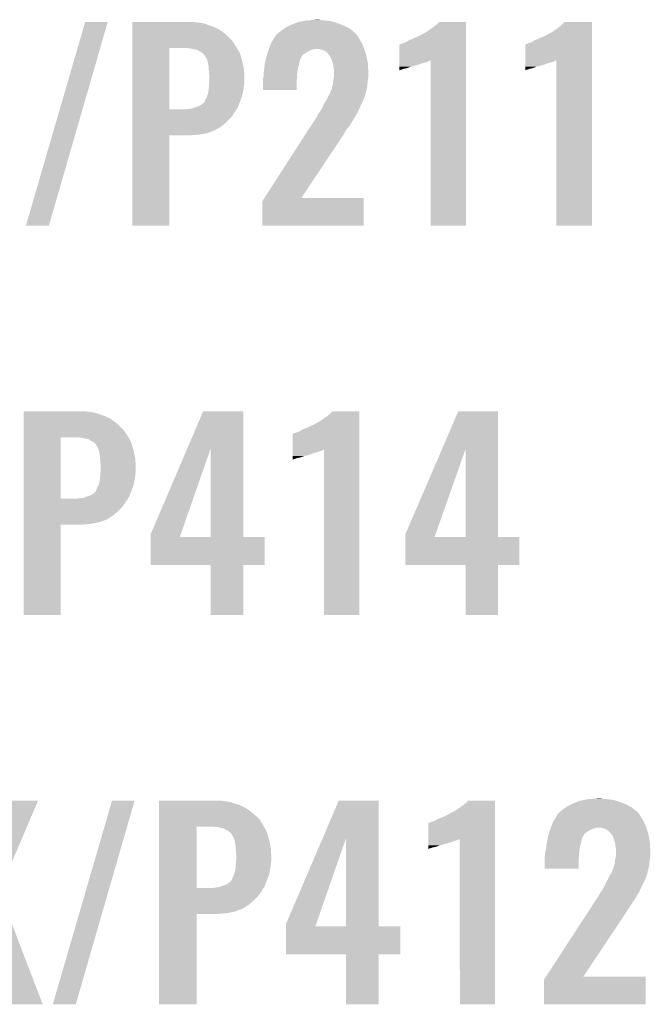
# Model space of a CAD drawing. Extents: x -9 to 122, y -9 to 65.
# Tile 24 of 256: x 5.63 to 9.74, y 20.64 to 27.07. Entities that reach past the tile are written whole.
import ezdxf

# ---------------------------------------------------------------- set-up
doc = ezdxf.new("R2010")
doc.units = 0
doc.layers.add('CLICKER_4_FOR_R7FA4M2A_V100_GTO', color=12, linetype='CONTINUOUS')

msp = doc.modelspace()

# ---------------------------------------------------------------- linework, layer by layer
at = {"layer": 'CLICKER_4_FOR_R7FA4M2A_V100_GTO'}
for points in [[(5.666746, 25.722608), (6.052828, 27.050972), (5.81659, 25.722608), (6.200134, 27.050972)], [(6.052828, 27.050972), (6.052838, 27.051), (6.200134, 27.050972), (6.052838, 27.051)], [(6.36018, 27.04846), (6.360182, 27.051), (6.781798, 27.04846), (6.766562, 27.051)], [(6.36018, 27.04592), (6.36018, 27.04846), (6.804658, 27.04592), (6.781798, 27.04846)], [(6.36018, 27.040838), (6.36018, 27.04592), (6.83006, 27.040838), (6.804658, 27.04592)], [(7.422612, 27.043382), (7.442202, 27.051), (7.69874, 27.043382), (7.67436, 27.051)], [(7.442202, 27.051), (7.47014, 27.05608), (7.67436, 27.051), (7.658102, 27.05608)], [(7.47014, 27.05608), (7.498078, 27.06116), (7.658102, 27.05608), (7.62, 27.06116)], [(7.498078, 27.06116), (7.529828, 27.0637), (7.62, 27.06116), (7.58952, 27.0637)], [(7.529828, 27.0637), (7.561578, 27.06624), (7.58952, 27.0637), (7.576822, 27.06624)], [(8.34644, 27.035762), (8.361662, 27.050978), (8.536938, 27.035762), (8.53694, 27.050978)], [(8.361662, 27.050978), (8.361686, 27.051), (8.53694, 27.050978), (8.361686, 27.051)], [(9.16432, 27.035758), (9.179542, 27.050978), (9.357358, 27.035758), (9.35736, 27.050978)], [(9.179542, 27.050978), (9.179566, 27.051), (9.35736, 27.050978), (9.179566, 27.051)], [(6.36018, 27.03068), (6.36018, 27.040838), (6.858, 27.03068), (6.83006, 27.040838)], [(6.36018, 27.02052), (6.36018, 27.03068), (6.88848, 27.02052), (6.858, 27.03068)], [(6.36018, 27.005278), (6.36018, 27.02052), (6.921502, 27.005278), (6.88848, 27.02052)], [(6.36018, 26.98496), (6.36018, 27.005278), (6.95198, 26.98496), (6.921502, 27.005278)], [(6.36018, 26.959562), (6.36018, 26.98496), (6.982458, 26.959562), (6.95198, 26.98496)], [(7.310122, 26.97734), (7.33298, 26.99512), (7.815578, 26.97734), (7.794836, 26.99512)], [(7.33298, 26.99512), (7.350442, 27.00782), (7.794836, 26.99512), (7.78002, 27.00782)], [(7.350442, 27.00782), (7.360922, 27.01544), (7.78002, 27.00782), (7.76478, 27.01544)], [(7.360922, 27.01544), (7.38632, 27.02814), (7.76478, 27.01544), (7.73938, 27.02814)], [(7.38632, 27.02814), (7.39648, 27.03322), (7.73938, 27.02814), (7.725836, 27.03322)], [(7.39648, 27.03322), (7.422612, 27.043382), (7.725836, 27.03322), (7.69874, 27.043382)], [(8.247384, 26.969722), (8.272782, 26.982422), (8.536938, 26.969722), (8.536938, 26.982422)], [(8.272782, 26.982422), (8.28802, 26.99258), (8.536938, 26.982422), (8.536938, 26.99258)], [(8.28802, 26.99258), (8.32612, 27.02052), (8.536938, 26.99258), (8.536938, 27.02052)], [(8.32612, 27.02052), (8.34644, 27.035762), (8.536938, 27.02052), (8.536938, 27.035762)], [(9.067804, 26.969722), (9.093202, 26.982422), (9.357358, 26.969722), (9.357358, 26.982422)], [(9.093202, 26.982422), (9.10844, 26.99258), (9.357358, 26.982422), (9.357358, 26.99258)], [(9.10844, 26.99258), (9.14654, 27.02052), (9.357358, 26.99258), (9.357358, 27.02052)], [(9.14654, 27.02052), (9.16432, 27.035758), (9.357358, 27.02052), (9.357358, 27.035758)], [(6.360178, 26.88082), (6.36018, 26.931618), (7.042152, 26.88082), (7.0104, 26.931618)], [(6.36018, 26.931618), (6.36018, 26.959562), (7.0104, 26.931618), (6.982458, 26.959562)], [(7.264964, 26.911302), (7.26694, 26.916382), (7.85876, 26.911302), (7.855798, 26.916382)], [(7.26694, 26.916382), (7.282462, 26.94178), (7.855798, 26.916382), (7.84098, 26.94178)], [(7.282462, 26.94178), (7.294878, 26.962098), (7.84098, 26.94178), (7.82828, 26.962098)], [(7.294878, 26.962098), (7.294882, 26.962102), (7.82828, 26.962098), (7.828278, 26.962102)], [(7.294882, 26.962102), (7.30504, 26.97226), (7.828278, 26.962102), (7.818122, 26.97226)], [(7.30504, 26.97226), (7.310116, 26.977336), (7.818122, 26.97226), (7.815582, 26.977336)], [(7.310116, 26.977336), (7.310122, 26.97734), (7.815582, 26.977336), (7.815578, 26.97734)], [(8.11276, 26.90876), (8.143242, 26.918922), (8.536936, 26.90876), (8.536936, 26.918922)], [(8.143242, 26.918922), (8.16356, 26.93162), (8.536936, 26.918922), (8.536938, 26.93162)], [(8.16356, 26.93162), (8.18896, 26.94178), (8.536938, 26.93162), (8.536938, 26.94178)], [(8.18896, 26.94178), (8.24484, 26.967182), (8.536938, 26.94178), (8.536938, 26.967182)], [(8.24484, 26.967182), (8.247384, 26.969722), (8.536938, 26.967182), (8.536938, 26.969722)], [(8.93318, 26.90876), (8.963662, 26.918922), (9.357356, 26.90876), (9.357356, 26.918922)], [(8.963662, 26.918922), (8.98398, 26.93162), (9.357356, 26.918922), (9.357358, 26.93162)], [(8.98398, 26.93162), (9.00938, 26.94178), (9.357358, 26.93162), (9.357358, 26.94178)], [(9.00938, 26.94178), (9.06526, 26.967182), (9.357358, 26.94178), (9.357358, 26.967182)], [(9.06526, 26.967182), (9.067804, 26.969722), (9.357358, 26.967182), (9.357358, 26.969722)], [(6.360172, 26.482062), (6.360178, 26.88082), (6.60146, 26.482062), (6.601482, 26.88082)], [(6.741158, 26.87828), (6.720838, 26.88082), (7.04374, 26.87828), (7.042152, 26.88082)], [(6.76402, 26.8732), (6.741158, 26.87828), (7.046914, 26.8732), (7.04374, 26.87828)], [(6.779262, 26.870658), (6.76402, 26.8732), (7.048504, 26.870658), (7.046914, 26.8732)], [(6.789422, 26.865578), (6.779262, 26.870658), (7.051678, 26.865578), (7.048504, 26.870658)], [(6.797042, 26.8605), (6.789422, 26.865578), (7.054852, 26.8605), (7.051678, 26.865578)], [(6.802124, 26.85796), (6.797042, 26.8605), (7.05644, 26.85796), (7.054852, 26.8605)], [(6.804666, 26.857956), (6.802124, 26.85796), (7.056442, 26.857956), (7.05644, 26.85796)], [(6.814456, 26.85034), (6.804666, 26.857956), (7.061202, 26.85034), (7.056442, 26.857956)], [(7.242742, 26.85034), (7.245948, 26.860498), (7.493, 26.85034), (7.508238, 26.860498)], [(7.245948, 26.860498), (7.248356, 26.86812), (7.508238, 26.860498), (7.526022, 26.86812)], [(7.248356, 26.86812), (7.249158, 26.87066), (7.526022, 26.86812), (7.533644, 26.87066)], [(7.249158, 26.87066), (7.250144, 26.873198), (7.533644, 26.87066), (7.54126, 26.873198)], [(7.250144, 26.873198), (7.251132, 26.87574), (7.54126, 26.873198), (7.553958, 26.87574)], [(7.251132, 26.87574), (7.264964, 26.911302), (7.872986, 26.87574), (7.85876, 26.911302)], [(7.584424, 26.873202), (7.566658, 26.87574), (7.874, 26.873202), (7.872986, 26.87574)], [(7.584438, 26.8732), (7.584424, 26.873202), (7.874002, 26.8732), (7.874, 26.873202)], [(7.60222, 26.868122), (7.584438, 26.8732), (7.875588, 26.868122), (7.874002, 26.8732)], [(7.619998, 26.8605), (7.60222, 26.868122), (7.87797, 26.8605), (7.875588, 26.868122)], [(7.630158, 26.852882), (7.619998, 26.8605), (7.88035, 26.852882), (7.87797, 26.8605)], [(7.646416, 26.83256), (7.630158, 26.852882), (7.8867, 26.83256), (7.88035, 26.852882)], [(8.102608, 26.802064), (8.102622, 26.90368), (8.536934, 26.802064), (8.536936, 26.90368)], [(8.102622, 26.90368), (8.105146, 26.903684), (8.536936, 26.90368), (8.536936, 26.903684)], [(8.105146, 26.903684), (8.11276, 26.90876), (8.536936, 26.903684), (8.536936, 26.90876)], [(8.923028, 26.802064), (8.923042, 26.90368), (9.357354, 26.802064), (9.357356, 26.90368)], [(8.923042, 26.90368), (8.925566, 26.903684), (9.357356, 26.90368), (9.357356, 26.903684)], [(8.925566, 26.903684), (8.93318, 26.90876), (9.357356, 26.903684), (9.357356, 26.90876)], [(6.82752, 26.840176), (6.814456, 26.85034), (7.064252, 26.840176), (7.061202, 26.85034)], [(6.840218, 26.81986), (6.82752, 26.840176), (7.070346, 26.81986), (7.064252, 26.840176)], [(6.850378, 26.79954), (6.840218, 26.81986), (7.07644, 26.79954), (7.070346, 26.81986)], [(6.85038, 26.799536), (6.850378, 26.79954), (7.076442, 26.799536), (7.07644, 26.79954)], [(6.85038, 26.796998), (6.85038, 26.799536), (7.076994, 26.796998), (7.076442, 26.799536)], [(6.85546, 26.776678), (6.85038, 26.796998), (7.08141, 26.776678), (7.076994, 26.796998)], [(7.22376, 26.774138), (7.228038, 26.79446), (7.447278, 26.774138), (7.45236, 26.79446)], [(7.228038, 26.79446), (7.23071, 26.807158), (7.45236, 26.79446), (7.454898, 26.807158)], [(7.23071, 26.807158), (7.232314, 26.814774), (7.454898, 26.807158), (7.459976, 26.814774)], [(7.232314, 26.814774), (7.23285, 26.817316), (7.459976, 26.814774), (7.45998, 26.817316)], [(7.23285, 26.817316), (7.23392, 26.822398), (7.45998, 26.817316), (7.463154, 26.822398)], [(7.23392, 26.822398), (7.23873, 26.837636), (7.463154, 26.822398), (7.472678, 26.837636)], [(7.23873, 26.837636), (7.242742, 26.85034), (7.472678, 26.837636), (7.493, 26.85034)], [(7.650478, 26.82748), (7.646416, 26.83256), (7.887716, 26.82748), (7.8867, 26.83256)], [(7.66318, 26.799542), (7.650478, 26.82748), (7.893304, 26.799542), (7.887716, 26.82748)], [(7.667626, 26.781758), (7.66318, 26.799542), (7.89686, 26.781758), (7.893304, 26.799542)], [(8.102604, 26.781758), (8.102606, 26.786842), (8.24992, 26.781758), (8.27024, 26.786842)], [(8.102606, 26.79192), (8.102608, 26.802064), (8.285478, 26.79192), (8.30577, 26.802064)], [(8.102606, 26.786842), (8.102606, 26.79192), (8.27024, 26.786842), (8.285478, 26.79192)], [(8.3058, 25.722602), (8.30577, 26.802064), (8.536918, 25.722602), (8.536934, 26.802064)], [(8.923024, 26.78176), (8.923026, 26.786842), (9.070342, 26.78176), (9.09066, 26.786842)], [(8.923026, 26.79192), (8.923028, 26.802064), (9.105898, 26.79192), (9.12619, 26.802064)], [(8.923026, 26.786842), (8.923026, 26.79192), (9.09066, 26.786842), (9.105898, 26.79192)], [(9.12622, 25.722602), (9.12619, 26.802064), (9.357338, 25.722602), (9.357354, 26.802064)], [(6.858, 26.7589), (6.85546, 26.776678), (7.085276, 26.7589), (7.08141, 26.776678)], [(6.859186, 26.741118), (6.858, 26.7589), (7.08914, 26.741118), (7.085276, 26.7589)], [(6.86054, 26.7208), (6.859186, 26.741118), (7.089922, 26.7208), (7.08914, 26.741118)], [(7.21614, 26.71318), (7.218316, 26.72842), (7.43585, 26.71318), (7.43712, 26.72842)], [(7.218316, 26.72842), (7.21868, 26.73096), (7.43712, 26.72842), (7.437628, 26.73096)], [(7.21868, 26.73096), (7.221368, 26.75382), (7.437628, 26.73096), (7.4422, 26.75382)], [(7.221368, 26.75382), (7.22376, 26.774138), (7.4422, 26.75382), (7.447278, 26.774138)], [(7.6708, 26.76906), (7.667626, 26.781758), (7.89739, 26.76906), (7.89686, 26.781758)], [(7.67334, 26.743662), (7.6708, 26.76906), (7.898448, 26.743662), (7.89739, 26.76906)], [(7.675878, 26.736042), (7.67334, 26.743662), (7.898766, 26.736042), (7.898448, 26.743662)], [(7.67588, 26.7208), (7.675878, 26.736042), (7.8994, 26.7208), (7.898766, 26.736042)], [(8.1026, 26.74874), (8.102602, 26.75382), (8.14578, 26.74874), (8.161022, 26.75382)], [(8.1026, 26.746198), (8.1026, 26.74874), (8.130538, 26.746198), (8.14578, 26.74874)], [(8.1026, 26.74112), (8.1026, 26.746198), (8.117838, 26.74112), (8.130538, 26.746198)], [(8.1026, 26.73858), (8.1026, 26.74112), (8.107678, 26.73858), (8.117838, 26.74112)], [(8.1026, 26.736076), (8.1026, 26.73858), (8.1026, 26.736076), (8.107678, 26.73858)], [(8.102602, 26.76144), (8.102604, 26.771602), (8.186418, 26.76144), (8.22198, 26.771602)], [(8.102602, 26.758898), (8.102602, 26.76144), (8.173718, 26.758898), (8.183878, 26.76144)], [(8.102602, 26.75382), (8.102602, 26.758898), (8.161022, 26.75382), (8.173718, 26.758898)], [(8.102604, 26.771602), (8.102604, 26.781758), (8.22198, 26.771602), (8.24992, 26.781758)], [(8.92302, 26.74874), (8.923022, 26.75382), (8.9662, 26.74874), (8.981442, 26.75382)], [(8.92302, 26.746198), (8.92302, 26.74874), (8.950958, 26.746198), (8.9662, 26.74874)], [(8.92302, 26.74112), (8.92302, 26.746198), (8.938258, 26.74112), (8.950958, 26.746198)], [(8.92302, 26.73858), (8.92302, 26.74112), (8.928098, 26.73858), (8.938258, 26.74112)], [(8.92302, 26.736076), (8.92302, 26.73858), (8.92302, 26.736076), (8.928098, 26.73858)], [(8.923022, 26.76144), (8.923024, 26.7716), (9.006836, 26.76144), (9.03986, 26.7716)], [(8.923022, 26.758898), (8.923022, 26.76144), (8.994138, 26.758898), (9.004298, 26.76144)], [(8.923022, 26.75382), (8.923022, 26.758898), (8.981442, 26.75382), (8.994138, 26.758898)], [(8.923024, 26.7716), (8.923024, 26.78176), (9.03986, 26.7716), (9.070342, 26.78176)], [(6.86308, 26.703018), (6.86054, 26.7208), (7.090606, 26.703018), (7.089922, 26.7208)], [(6.86072, 26.64206), (6.86199, 26.65984), (7.08914, 26.64206), (7.09168, 26.65984)], [(6.86199, 26.65984), (6.86308, 26.67508), (7.09168, 26.65984), (7.09168, 26.67508)], [(6.86308, 26.67508), (6.86308, 26.703018), (7.09168, 26.67508), (7.090606, 26.703018)], [(7.2136, 26.685242), (7.216138, 26.69794), (7.433602, 26.685242), (7.43458, 26.69794)], [(7.2136, 26.664922), (7.2136, 26.685242), (7.43204, 26.664922), (7.433602, 26.685242)], [(7.2136, 26.606522), (7.2136, 26.664922), (7.432018, 26.606522), (7.43204, 26.664922)], [(7.216138, 26.69794), (7.21614, 26.697942), (7.43458, 26.69794), (7.43458, 26.697942)], [(7.21614, 26.697942), (7.21614, 26.71318), (7.43458, 26.697942), (7.43585, 26.71318)], [(7.668824, 26.65222), (7.6708, 26.67), (7.89432, 26.65222), (7.896294, 26.67)], [(7.6708, 26.67), (7.671928, 26.67508), (7.896294, 26.67), (7.89686, 26.67508)], [(7.671928, 26.67508), (7.675878, 26.69286), (7.89686, 26.67508), (7.8994, 26.69286)], [(7.675878, 26.69286), (7.67588, 26.692862), (7.8994, 26.69286), (7.8994, 26.692862)], [(7.67588, 26.692862), (7.67588, 26.7208), (7.8994, 26.692862), (7.8994, 26.7208)], [(6.85495, 26.59126), (6.858, 26.606498), (7.08152, 26.59126), (7.084566, 26.606498)], [(6.858, 26.606498), (6.85878, 26.61666), (7.084566, 26.606498), (7.0866, 26.61666)], [(6.85878, 26.61666), (6.86054, 26.63952), (7.0866, 26.61666), (7.088886, 26.63952)], [(6.86054, 26.63952), (6.86072, 26.64206), (7.088886, 26.63952), (7.08914, 26.64206)], [(7.432018, 26.6065), (7.2136, 26.606522), (7.432018, 26.6065), (7.432018, 26.606522)], [(7.65048, 26.588724), (7.65302, 26.59634), (7.882256, 26.588724), (7.88416, 26.59634)], [(7.65302, 26.59634), (7.6581, 26.609038), (7.88416, 26.59634), (7.887334, 26.609038)], [(7.6581, 26.609038), (7.66318, 26.624282), (7.887334, 26.609038), (7.891144, 26.624282)], [(7.66318, 26.624282), (7.663744, 26.62682), (7.891144, 26.624282), (7.89178, 26.62682)], [(7.663744, 26.62682), (7.66826, 26.647142), (7.89178, 26.62682), (7.893812, 26.647142)], [(7.66826, 26.647142), (7.668824, 26.65222), (7.893812, 26.647142), (7.89432, 26.65222)], [(6.830058, 26.52776), (6.8326, 26.53284), (7.061198, 26.52776), (7.063152, 26.53284)], [(6.8326, 26.53284), (6.83768, 26.54554), (7.063152, 26.53284), (7.068036, 26.54554)], [(6.83768, 26.54554), (6.845298, 26.560778), (7.068036, 26.54554), (7.073898, 26.560778)], [(6.845298, 26.560778), (6.8453, 26.56078), (7.073898, 26.560778), (7.073898, 26.56078)], [(6.8453, 26.56078), (6.852918, 26.581098), (7.073898, 26.56078), (7.078978, 26.581098)], [(6.852918, 26.581098), (6.85495, 26.59126), (7.078978, 26.581098), (7.08152, 26.59126)], [(7.609842, 26.515062), (7.625078, 26.53792), (7.85495, 26.515062), (7.86638, 26.53792)], [(7.625078, 26.53792), (7.62508, 26.537922), (7.86638, 26.53792), (7.86638, 26.537922)], [(7.62508, 26.537922), (7.6327, 26.553162), (7.86638, 26.537922), (7.87146, 26.553162)], [(7.6327, 26.553162), (7.63778, 26.56332), (7.87146, 26.553162), (7.875522, 26.56332)], [(7.63778, 26.56332), (7.638908, 26.56586), (7.875522, 26.56332), (7.87654, 26.56586)], [(7.638908, 26.56586), (7.642294, 26.573478), (7.87654, 26.56586), (7.879078, 26.573478)], [(7.642294, 26.573478), (7.643424, 26.576018), (7.879078, 26.573478), (7.87908, 26.576018)], [(7.643424, 26.576018), (7.647942, 26.58618), (7.87908, 26.576018), (7.88162, 26.58618)], [(7.647942, 26.58618), (7.65048, 26.588724), (7.88162, 26.58618), (7.882256, 26.588724)], [(6.360172, 26.48204), (6.360172, 26.482062), (6.710678, 26.48204), (6.60146, 26.482062)], [(6.360172, 26.45918), (6.360172, 26.48204), (7.02564, 26.45918), (7.040334, 26.48204)], [(6.710678, 26.48204), (6.72846, 26.48458), (7.040334, 26.48204), (7.041966, 26.48458)], [(6.72846, 26.48458), (6.748778, 26.48712), (7.041966, 26.48458), (7.043598, 26.48712)], [(6.748778, 26.48712), (6.771638, 26.49474), (7.043598, 26.48712), (7.048498, 26.49474)], [(6.771638, 26.49474), (6.794498, 26.50236), (7.048498, 26.49474), (7.051428, 26.50236)], [(6.794498, 26.50236), (6.812278, 26.512518), (7.051428, 26.50236), (7.055334, 26.512518)], [(6.812278, 26.512518), (6.82752, 26.52522), (7.055334, 26.512518), (7.06022, 26.52522)], [(6.82752, 26.52522), (6.830058, 26.52776), (7.06022, 26.52522), (7.061198, 26.52776)], [(7.579356, 26.459176), (7.58444, 26.4668), (7.82828, 26.459176), (7.831866, 26.4668)], [(7.58444, 26.4668), (7.59714, 26.487122), (7.831866, 26.4668), (7.841428, 26.487122)], [(7.59714, 26.487122), (7.604066, 26.50236), (7.841428, 26.487122), (7.8486, 26.50236)], [(7.604066, 26.50236), (7.609842, 26.515062), (7.8486, 26.50236), (7.85495, 26.515062)], [(6.36017, 26.426158), (6.360172, 26.45918), (7.002778, 26.426158), (7.02564, 26.45918)], [(6.36017, 26.39822), (6.36017, 26.426158), (6.97484, 26.39822), (7.002778, 26.426158)], [(7.53618, 26.3906), (7.544646, 26.4033), (7.78764, 26.3906), (7.79526, 26.4033)], [(7.544646, 26.4033), (7.558192, 26.423622), (7.79526, 26.4033), (7.80796, 26.423622)], [(7.558192, 26.423622), (7.56666, 26.436322), (7.80796, 26.423622), (7.81431, 26.436322)], [(7.56666, 26.436322), (7.567928, 26.438858), (7.81431, 26.436322), (7.81558, 26.438858)], [(7.567928, 26.438858), (7.57301, 26.44902), (7.81558, 26.438858), (7.8232, 26.44902)], [(7.57301, 26.44902), (7.574282, 26.451562), (7.8232, 26.44902), (7.824894, 26.451562)], [(7.574282, 26.451562), (7.577662, 26.456634), (7.824894, 26.451562), (7.828276, 26.456634)], [(7.577662, 26.456634), (7.579356, 26.459176), (7.828276, 26.456634), (7.82828, 26.459176)], [(6.36017, 26.370278), (6.36017, 26.39822), (6.941818, 26.370278), (6.97484, 26.39822)], [(6.36017, 26.34488), (6.36017, 26.370278), (6.898642, 26.34488), (6.941818, 26.370278)], [(6.36017, 26.3271), (6.36017, 26.34488), (6.852918, 26.3271), (6.898642, 26.34488)], [(7.48703, 26.3144), (7.509966, 26.349958), (7.73684, 26.3144), (7.757158, 26.349958)], [(7.509966, 26.349958), (7.527988, 26.3779), (7.757158, 26.349958), (7.78002, 26.3779)], [(7.527988, 26.3779), (7.53618, 26.3906), (7.78002, 26.3779), (7.78764, 26.3906)], [(6.36016, 25.722602), (6.360168, 26.311838), (6.601438, 25.722602), (6.60146, 26.311838)], [(6.360168, 26.31694), (6.36017, 26.3271), (6.797042, 26.31694), (6.852918, 26.3271)], [(6.360168, 26.31186), (6.360168, 26.31694), (6.733542, 26.31186), (6.797042, 26.31694)], [(6.360168, 26.311838), (6.360168, 26.31186), (6.60146, 26.311838), (6.733542, 26.31186)], [(7.221626, 25.90292), (7.48703, 26.3144), (7.462562, 25.90292), (7.73684, 26.3144)], [(7.208524, 25.882604), (7.221612, 25.902898), (7.868916, 25.882604), (7.86892, 25.902898)], [(7.221612, 25.902898), (7.221626, 25.90292), (7.86892, 25.902898), (7.462562, 25.90292)], [(7.20852, 25.722602), (7.208524, 25.882604), (7.868898, 25.722602), (7.868916, 25.882604)], [(5.816582, 25.72258), (5.666746, 25.722608), (5.816582, 25.72258), (5.81659, 25.722608)], [(6.601438, 25.72258), (6.36016, 25.722602), (6.601438, 25.72258), (6.601438, 25.722602)], [(7.868898, 25.72258), (7.20852, 25.722602), (7.868898, 25.72258), (7.868898, 25.722602)], [(8.536918, 25.72258), (8.3058, 25.722602), (8.536918, 25.72258), (8.536918, 25.722602)], [(9.357338, 25.72258), (9.12622, 25.722602), (9.357338, 25.72258), (9.357338, 25.722602)], [(5.65152, 24.50846), (5.651522, 24.511), (6.073138, 24.50846), (6.057902, 24.511)], [(5.65152, 24.50592), (5.65152, 24.50846), (6.095998, 24.50592), (6.073138, 24.50846)], [(5.65152, 24.500838), (5.65152, 24.50592), (6.1214, 24.500838), (6.095998, 24.50592)], [(5.65152, 24.49068), (5.65152, 24.500838), (6.14934, 24.49068), (6.1214, 24.500838)], [(5.65152, 24.48052), (5.65152, 24.49068), (6.17982, 24.48052), (6.14934, 24.49068)], [(5.65152, 24.465278), (5.65152, 24.48052), (6.212842, 24.465278), (6.17982, 24.48052)], [(6.718226, 24.267036), (6.822446, 24.510978), (7.084068, 24.267036), (7.08406, 24.510978)], [(6.822446, 24.510978), (6.822456, 24.511), (7.08406, 24.510978), (6.822456, 24.511)], [(7.59206, 24.45258), (7.632702, 24.48052), (7.840978, 24.45258), (7.840978, 24.48052)], [(7.632702, 24.48052), (7.65048, 24.495758), (7.840978, 24.48052), (7.840978, 24.495758)], [(7.65048, 24.495758), (7.665702, 24.510978), (7.840978, 24.495758), (7.84098, 24.510978)], [(7.665702, 24.510978), (7.665726, 24.511), (7.84098, 24.510978), (7.665726, 24.511)], [(8.381154, 24.267038), (8.486146, 24.510978), (8.745228, 24.267038), (8.74522, 24.510978)], [(8.486146, 24.510978), (8.486156, 24.511), (8.74522, 24.510978), (8.486156, 24.511)], [(5.65152, 24.44496), (5.65152, 24.465278), (6.24332, 24.44496), (6.212842, 24.465278)], [(5.65152, 24.419562), (5.65152, 24.44496), (6.273798, 24.419562), (6.24332, 24.44496)], [(5.65152, 24.39162), (5.65152, 24.419562), (6.30174, 24.39162), (6.273798, 24.419562)], [(7.495538, 24.40178), (7.54888, 24.427182), (7.840978, 24.40178), (7.840978, 24.427182)], [(7.54888, 24.427182), (7.551424, 24.429722), (7.840978, 24.427182), (7.840978, 24.429722)], [(7.551424, 24.429722), (7.576822, 24.442422), (7.840978, 24.429722), (7.840978, 24.442422)], [(7.576822, 24.442422), (7.59206, 24.45258), (7.840978, 24.442422), (7.840978, 24.45258)], [(5.651518, 24.350982), (5.65152, 24.39162), (6.32968, 24.350982), (6.30174, 24.39162)], [(5.651518, 24.34082), (5.651518, 24.350982), (6.335398, 24.34082), (6.32968, 24.350982)], [(7.406648, 24.262064), (7.406662, 24.36368), (7.840974, 24.262064), (7.840976, 24.36368)], [(7.406662, 24.36368), (7.409186, 24.363684), (7.840976, 24.36368), (7.840976, 24.363684)], [(7.409186, 24.363684), (7.4168, 24.36876), (7.840976, 24.363684), (7.840976, 24.36876)], [(7.4168, 24.36876), (7.447282, 24.378922), (7.840976, 24.36876), (7.840976, 24.378922)], [(7.447282, 24.378922), (7.4676, 24.39162), (7.840976, 24.378922), (7.840978, 24.39162)], [(7.4676, 24.39162), (7.495538, 24.40178), (7.840978, 24.39162), (7.840978, 24.40178)], [(5.651512, 23.942062), (5.651518, 24.34082), (5.8928, 23.942062), (5.892822, 24.34082)], [(6.032498, 24.33828), (6.012178, 24.34082), (6.336826, 24.33828), (6.335398, 24.34082)], [(6.05536, 24.3332), (6.032498, 24.33828), (6.339684, 24.3332), (6.336826, 24.33828)], [(6.070602, 24.330658), (6.05536, 24.3332), (6.341114, 24.330658), (6.339684, 24.3332)], [(6.080762, 24.325578), (6.070602, 24.330658), (6.34397, 24.325578), (6.341114, 24.330658)], [(6.088382, 24.3205), (6.080762, 24.325578), (6.346826, 24.3205), (6.34397, 24.325578)], [(6.093464, 24.31796), (6.088382, 24.3205), (6.348256, 24.31796), (6.346826, 24.3205)], [(6.096006, 24.317956), (6.093464, 24.31796), (6.348258, 24.317956), (6.348256, 24.31796)], [(6.1058, 24.310338), (6.096006, 24.317956), (6.352542, 24.310338), (6.348258, 24.317956)], [(6.11886, 24.300176), (6.1058, 24.310338), (6.355592, 24.300176), (6.352542, 24.310338)], [(6.131558, 24.27986), (6.11886, 24.300176), (6.361686, 24.27986), (6.355592, 24.300176)], [(6.141718, 24.25954), (6.131558, 24.27986), (6.36778, 24.25954), (6.361686, 24.27986)], [(6.14172, 24.259536), (6.141718, 24.25954), (6.367782, 24.259536), (6.36778, 24.25954)], [(6.14172, 24.256998), (6.14172, 24.259536), (6.368334, 24.256998), (6.367782, 24.259536)], [(6.1468, 24.236678), (6.14172, 24.256998), (6.37275, 24.236678), (6.368334, 24.256998)], [(6.14934, 24.2189), (6.1468, 24.236678), (6.376616, 24.2189), (6.37275, 24.236678)], [(6.150526, 24.201118), (6.14934, 24.2189), (6.38048, 24.201118), (6.376616, 24.2189)], [(6.479542, 23.708364), (6.718226, 24.267036), (6.676228, 23.708364), (6.870662, 24.267036)], [(6.870678, 23.69058), (6.870662, 24.267036), (7.084082, 23.69058), (7.084068, 24.267036)], [(7.40664, 24.20874), (7.406642, 24.2189), (7.44982, 24.20874), (7.480302, 24.2189)], [(7.406642, 24.22144), (7.406644, 24.2316), (7.492996, 24.22144), (7.52602, 24.2316)], [(7.406642, 24.2189), (7.406642, 24.22144), (7.480302, 24.2189), (7.490458, 24.22144)], [(7.406644, 24.241758), (7.406646, 24.246842), (7.55396, 24.241758), (7.57428, 24.246842)], [(7.406644, 24.2316), (7.406644, 24.241758), (7.52602, 24.2316), (7.55396, 24.241758)], [(7.406646, 24.25192), (7.406648, 24.262064), (7.589518, 24.25192), (7.60981, 24.262064)], [(7.406646, 24.246842), (7.406646, 24.25192), (7.57428, 24.246842), (7.589518, 24.25192)], [(7.60984, 23.182602), (7.60981, 24.262064), (7.840958, 23.182602), (7.840974, 24.262064)], [(8.140702, 23.708364), (8.381154, 24.267038), (8.337466, 23.708364), (8.534362, 24.267038)], [(8.534378, 23.69058), (8.534362, 24.267038), (8.745242, 23.69058), (8.745228, 24.267038)], [(6.15188, 24.1808), (6.150526, 24.201118), (6.381262, 24.1808), (6.38048, 24.201118)], [(6.15442, 24.163018), (6.15188, 24.1808), (6.381946, 24.163018), (6.381262, 24.1808)], [(6.15442, 24.13508), (6.15442, 24.163018), (6.38302, 24.13508), (6.381946, 24.163018)], [(7.40664, 24.206198), (7.40664, 24.20874), (7.434578, 24.206198), (7.44982, 24.20874)], [(7.40664, 24.20112), (7.40664, 24.206198), (7.421878, 24.20112), (7.434578, 24.206198)], [(7.40664, 24.19858), (7.40664, 24.20112), (7.411718, 24.19858), (7.421878, 24.20112)], [(7.40664, 24.196076), (7.40664, 24.19858), (7.40664, 24.196076), (7.411718, 24.19858)], [(6.15012, 24.07666), (6.15188, 24.09952), (6.37794, 24.07666), (6.380226, 24.09952)], [(6.15188, 24.09952), (6.15206, 24.10206), (6.380226, 24.09952), (6.38048, 24.10206)], [(6.15206, 24.10206), (6.15333, 24.11984), (6.38048, 24.10206), (6.38302, 24.11984)], [(6.15333, 24.11984), (6.15442, 24.13508), (6.38302, 24.11984), (6.38302, 24.13508)], [(6.13664, 24.02078), (6.144258, 24.041098), (6.365238, 24.02078), (6.370318, 24.041098)], [(6.144258, 24.041098), (6.14629, 24.05126), (6.370318, 24.041098), (6.37286, 24.05126)], [(6.14629, 24.05126), (6.14934, 24.066498), (6.37286, 24.05126), (6.375906, 24.066498)], [(6.14934, 24.066498), (6.15012, 24.07666), (6.375906, 24.066498), (6.37794, 24.07666)], [(6.06298, 23.95474), (6.085838, 23.96236), (6.339838, 23.95474), (6.342768, 23.96236)], [(6.085838, 23.96236), (6.103618, 23.972518), (6.342768, 23.96236), (6.346674, 23.972518)], [(6.103618, 23.972518), (6.11886, 23.98522), (6.346674, 23.972518), (6.35156, 23.98522)], [(6.11886, 23.98522), (6.121398, 23.98776), (6.35156, 23.98522), (6.352538, 23.98776)], [(6.121398, 23.98776), (6.12394, 23.99284), (6.352538, 23.98776), (6.354492, 23.99284)], [(6.12394, 23.99284), (6.12902, 24.00554), (6.354492, 23.99284), (6.359376, 24.00554)], [(6.12902, 24.00554), (6.136638, 24.020778), (6.359376, 24.00554), (6.365238, 24.020778)], [(6.136638, 24.020778), (6.13664, 24.02078), (6.365238, 24.020778), (6.365238, 24.02078)], [(5.65151, 23.886158), (5.651512, 23.91918), (6.294118, 23.886158), (6.31698, 23.91918)], [(5.651512, 23.94204), (5.651512, 23.942062), (6.002018, 23.94204), (5.8928, 23.942062)], [(5.651512, 23.91918), (5.651512, 23.94204), (6.31698, 23.91918), (6.331674, 23.94204)], [(6.002018, 23.94204), (6.0198, 23.94458), (6.331674, 23.94204), (6.333306, 23.94458)], [(6.0198, 23.94458), (6.042658, 23.94712), (6.333306, 23.94458), (6.334938, 23.94712)], [(6.042658, 23.94712), (6.06298, 23.95474), (6.334938, 23.94712), (6.339838, 23.95474)], [(5.65151, 23.85822), (5.65151, 23.886158), (6.26618, 23.85822), (6.294118, 23.886158)], [(5.65151, 23.83028), (5.65151, 23.85822), (6.233158, 23.83028), (6.26618, 23.85822)], [(5.6515, 23.182602), (5.651508, 23.771838), (5.892778, 23.182602), (5.8928, 23.771838)], [(5.651508, 23.77694), (5.65151, 23.7871), (6.088382, 23.77694), (6.144258, 23.7871)], [(5.651508, 23.77186), (5.651508, 23.77694), (6.024882, 23.77186), (6.088382, 23.77694)], [(5.651508, 23.771838), (5.651508, 23.77186), (5.8928, 23.771838), (6.024882, 23.77186)], [(5.65151, 23.80488), (5.65151, 23.83028), (6.19252, 23.80488), (6.233158, 23.83028)], [(5.65151, 23.7871), (5.65151, 23.80488), (6.144258, 23.7871), (6.19252, 23.80488)], [(6.47954, 23.690608), (6.479542, 23.708364), (6.67005, 23.690608), (6.676228, 23.708364)], [(8.1407, 23.690608), (8.140702, 23.708364), (8.33121, 23.690608), (8.337466, 23.708364)], [(6.47954, 23.69058), (6.47954, 23.690608), (6.870678, 23.69058), (6.67005, 23.690608)], [(6.47954, 23.690558), (6.47954, 23.69058), (7.22376, 23.690558), (7.084082, 23.69058)], [(6.47954, 23.507722), (6.47954, 23.690558), (7.223738, 23.507722), (7.22376, 23.690558)], [(8.1407, 23.69058), (8.1407, 23.690608), (8.534378, 23.69058), (8.33121, 23.690608)], [(8.1407, 23.690558), (8.1407, 23.69058), (8.88492, 23.690558), (8.745242, 23.69058)], [(8.1407, 23.507722), (8.1407, 23.690558), (8.884898, 23.507722), (8.88492, 23.690558)], [(6.870678, 23.5077), (6.47954, 23.507722), (7.223738, 23.5077), (7.223738, 23.507722)], [(6.87068, 23.507678), (6.870678, 23.5077), (7.08406, 23.507678), (7.223738, 23.5077)], [(6.8707, 23.182602), (6.87068, 23.507678), (7.084038, 23.182602), (7.08406, 23.507678)], [(8.534378, 23.5077), (8.1407, 23.507722), (8.884898, 23.5077), (8.884898, 23.507722)], [(8.53438, 23.507678), (8.534378, 23.5077), (8.74522, 23.507678), (8.884898, 23.5077)], [(8.5344, 23.182602), (8.53438, 23.507678), (8.745198, 23.182602), (8.74522, 23.507678)], [(5.892778, 23.18258), (5.6515, 23.182602), (5.892778, 23.18258), (5.892778, 23.182602)], [(7.084038, 23.18258), (6.8707, 23.182602), (7.084038, 23.18258), (7.084038, 23.182602)], [(7.840958, 23.18258), (7.60984, 23.182602), (7.840958, 23.18258), (7.840958, 23.182602)], [(8.745198, 23.18258), (8.5344, 23.182602), (8.745198, 23.18258), (8.745198, 23.182602)], [(5.252762, 21.386894), (5.51688, 21.97097), (5.497304, 21.386894), (5.745466, 21.97097)], [(5.51688, 21.97097), (5.516894, 21.971), (5.745466, 21.97097), (5.516894, 21.971)], [(5.842006, 20.642608), (6.228088, 21.970972), (5.99185, 20.642608), (6.375394, 21.970972)], [(6.228088, 21.970972), (6.228098, 21.971), (6.375394, 21.970972), (6.228098, 21.971)], [(6.53544, 21.96846), (6.535442, 21.971), (6.957058, 21.96846), (6.941822, 21.971)], [(7.602146, 21.727036), (7.706366, 21.970978), (7.967988, 21.727036), (7.96798, 21.970978)], [(7.706366, 21.970978), (7.706376, 21.971), (7.96798, 21.970978), (7.706376, 21.971)], [(8.5344, 21.955758), (8.549622, 21.970978), (8.724898, 21.955758), (8.7249, 21.970978)], [(8.549622, 21.970978), (8.549646, 21.971), (8.7249, 21.970978), (8.549646, 21.971)], [(9.261572, 21.963382), (9.281162, 21.971), (9.5377, 21.963382), (9.51332, 21.971)], [(9.281162, 21.971), (9.30783, 21.97608), (9.51332, 21.971), (9.497062, 21.97608)], [(9.30783, 21.97608), (9.3345, 21.98116), (9.497062, 21.97608), (9.45642, 21.98116)], [(9.3345, 21.98116), (9.367518, 21.9837), (9.45642, 21.98116), (9.42848, 21.9837)], [(9.367518, 21.9837), (9.400538, 21.98624), (9.42848, 21.9837), (9.415782, 21.98624)], [(6.53544, 21.96592), (6.53544, 21.96846), (6.979918, 21.96592), (6.957058, 21.96846)], [(6.53544, 21.960838), (6.53544, 21.96592), (7.00532, 21.960838), (6.979918, 21.96592)], [(6.53544, 21.95068), (6.53544, 21.960838), (7.03326, 21.95068), (7.00532, 21.960838)], [(6.53544, 21.94052), (6.53544, 21.95068), (7.06628, 21.94052), (7.03326, 21.95068)], [(6.53544, 21.925278), (6.53544, 21.94052), (7.096762, 21.925278), (7.06628, 21.94052)], [(6.53544, 21.90496), (6.53544, 21.925278), (7.12724, 21.90496), (7.096762, 21.925278)], [(6.53544, 21.87956), (6.53544, 21.90496), (7.157718, 21.87956), (7.12724, 21.90496)], [(8.460742, 21.902422), (8.47598, 21.91258), (8.724898, 21.902422), (8.724898, 21.91258)], [(8.47598, 21.91258), (8.516622, 21.94052), (8.724898, 21.91258), (8.724898, 21.94052)], [(8.516622, 21.94052), (8.5344, 21.955758), (8.724898, 21.94052), (8.724898, 21.955758)], [(9.14908, 21.89734), (9.1694, 21.91512), (9.654538, 21.89734), (9.632314, 21.91512)], [(9.1694, 21.91512), (9.18845, 21.92782), (9.632314, 21.91512), (9.616438, 21.92782)], [(9.18845, 21.92782), (9.199882, 21.93544), (9.616438, 21.92782), (9.602152, 21.93544)], [(9.199882, 21.93544), (9.22528, 21.94814), (9.602152, 21.93544), (9.578342, 21.94814)], [(9.22528, 21.94814), (9.23544, 21.95322), (9.578342, 21.94814), (9.564798, 21.95322)], [(9.23544, 21.95322), (9.261572, 21.963382), (9.564798, 21.95322), (9.5377, 21.963382)], [(6.535438, 21.81098), (6.53544, 21.851618), (7.213598, 21.81098), (7.1882, 21.851618)], [(6.53544, 21.851618), (6.53544, 21.87956), (7.1882, 21.851618), (7.157718, 21.87956)], [(8.331202, 21.83892), (8.35406, 21.85162), (8.724896, 21.83892), (8.724898, 21.85162)], [(8.35406, 21.85162), (8.37946, 21.86178), (8.724898, 21.85162), (8.724898, 21.86178)], [(8.37946, 21.86178), (8.4328, 21.887182), (8.724898, 21.86178), (8.724898, 21.887182)], [(8.4328, 21.887182), (8.435344, 21.889722), (8.724898, 21.887182), (8.724898, 21.889722)], [(8.435344, 21.889722), (8.460742, 21.902422), (8.724898, 21.889722), (8.724898, 21.902422)], [(9.1059, 21.836382), (9.121422, 21.86178), (9.694758, 21.836382), (9.67994, 21.86178)], [(9.121422, 21.86178), (9.133838, 21.882098), (9.67994, 21.86178), (9.66724, 21.882098)], [(9.133838, 21.882098), (9.133842, 21.882102), (9.66724, 21.882098), (9.667238, 21.882102)], [(9.133842, 21.882102), (9.144, 21.89226), (9.667238, 21.882102), (9.657082, 21.89226)], [(9.144, 21.89226), (9.149076, 21.897336), (9.657082, 21.89226), (9.654542, 21.897336)], [(9.149076, 21.897336), (9.14908, 21.89734), (9.654542, 21.897336), (9.654538, 21.89734)], [(6.535432, 21.402062), (6.535438, 21.80082), (6.77926, 21.402062), (6.779282, 21.80082)], [(6.535438, 21.80082), (6.535438, 21.81098), (7.219314, 21.80082), (7.213598, 21.81098)], [(6.91896, 21.79828), (6.896098, 21.80082), (7.220744, 21.79828), (7.219314, 21.80082)], [(6.93928, 21.7932), (6.91896, 21.79828), (7.223602, 21.7932), (7.220744, 21.79828)], [(6.954522, 21.790658), (6.93928, 21.7932), (7.225032, 21.790658), (7.223602, 21.7932)], [(6.964682, 21.785578), (6.954522, 21.790658), (7.22789, 21.785578), (7.225032, 21.790658)], [(6.972302, 21.7805), (6.964682, 21.785578), (7.230746, 21.7805), (7.22789, 21.785578)], [(6.977384, 21.77796), (6.972302, 21.7805), (7.232176, 21.77796), (7.230746, 21.7805)], [(6.979926, 21.777956), (6.977384, 21.77796), (7.232178, 21.777956), (7.232176, 21.77796)], [(6.98972, 21.770338), (6.979926, 21.777956), (7.236462, 21.770338), (7.232178, 21.777956)], [(8.290568, 21.722064), (8.290582, 21.82368), (8.724894, 21.722064), (8.724896, 21.82368)], [(8.290582, 21.82368), (8.293106, 21.823684), (8.724896, 21.82368), (8.724896, 21.823684)], [(8.293106, 21.823684), (8.30072, 21.82876), (8.724896, 21.823684), (8.724896, 21.82876)], [(8.30072, 21.82876), (8.331202, 21.83892), (8.724896, 21.82876), (8.724896, 21.83892)], [(9.081702, 21.77034), (9.08491, 21.7805), (9.329418, 21.77034), (9.347198, 21.7805)], [(9.08491, 21.7805), (9.087316, 21.78812), (9.347198, 21.7805), (9.364982, 21.78812)], [(9.087316, 21.78812), (9.088118, 21.79066), (9.364982, 21.78812), (9.372604, 21.79066)], [(9.088118, 21.79066), (9.089104, 21.793198), (9.372604, 21.79066), (9.38022, 21.793198)], [(9.089104, 21.793198), (9.090092, 21.79574), (9.38022, 21.793198), (9.392918, 21.79574)], [(9.090092, 21.79574), (9.103924, 21.831302), (9.711946, 21.79574), (9.69772, 21.831302)], [(9.103924, 21.831302), (9.1059, 21.836382), (9.69772, 21.831302), (9.694758, 21.836382)], [(9.423384, 21.793202), (9.405618, 21.79574), (9.71296, 21.793202), (9.711946, 21.79574)], [(9.423398, 21.7932), (9.423384, 21.793202), (9.712962, 21.7932), (9.71296, 21.793202)], [(9.441178, 21.788122), (9.423398, 21.7932), (9.714548, 21.788122), (9.712962, 21.7932)], [(9.456418, 21.7805), (9.441178, 21.788122), (9.71693, 21.7805), (9.714548, 21.788122)], [(9.466578, 21.772882), (9.456418, 21.7805), (9.71931, 21.772882), (9.71693, 21.7805)], [(7.00278, 21.760176), (6.98972, 21.770338), (7.239512, 21.760176), (7.236462, 21.770338)], [(7.015478, 21.73986), (7.00278, 21.760176), (7.245606, 21.73986), (7.239512, 21.760176)], [(7.025638, 21.71954), (7.015478, 21.73986), (7.2517, 21.71954), (7.245606, 21.73986)], [(7.02564, 21.719536), (7.025638, 21.71954), (7.251702, 21.719536), (7.2517, 21.71954)], [(7.02564, 21.716998), (7.02564, 21.719536), (7.252254, 21.716998), (7.251702, 21.719536)], [(7.03072, 21.696678), (7.02564, 21.716998), (7.25667, 21.696678), (7.252254, 21.716998)], [(7.363462, 21.168364), (7.602146, 21.727036), (7.560148, 21.168364), (7.754582, 21.727036)], [(7.754598, 21.15058), (7.754582, 21.727036), (7.968002, 21.15058), (7.967988, 21.727036)], [(8.290566, 21.717), (8.290568, 21.722064), (8.48614, 21.717), (8.49627, 21.722064)], [(8.290566, 21.71192), (8.290566, 21.717), (8.473442, 21.71192), (8.48614, 21.717)], [(8.4963, 20.642602), (8.49627, 21.722064), (8.724878, 20.642602), (8.724894, 21.722064)], [(9.06272, 21.694138), (9.066998, 21.71446), (9.286238, 21.694138), (9.29132, 21.71446)], [(9.066998, 21.71446), (9.06967, 21.727158), (9.29132, 21.71446), (9.293858, 21.727158)], [(9.06967, 21.727158), (9.071274, 21.734774), (9.293858, 21.727158), (9.298936, 21.734774)], [(9.071274, 21.734774), (9.07181, 21.737316), (9.298936, 21.734774), (9.29894, 21.737316)], [(9.07181, 21.737316), (9.07288, 21.742398), (9.29894, 21.737316), (9.302114, 21.742398)], [(9.07288, 21.742398), (9.07769, 21.757636), (9.302114, 21.742398), (9.311638, 21.757636)], [(9.07769, 21.757636), (9.081702, 21.77034), (9.311638, 21.757636), (9.329418, 21.77034)], [(9.484868, 21.75256), (9.466578, 21.772882), (9.72566, 21.75256), (9.71931, 21.772882)], [(9.489438, 21.74748), (9.484868, 21.75256), (9.726628, 21.74748), (9.72566, 21.75256)], [(9.50214, 21.719542), (9.489438, 21.74748), (9.73195, 21.719542), (9.726628, 21.74748)], [(9.507222, 21.699218), (9.50214, 21.719542), (9.73582, 21.699218), (9.73195, 21.719542)], [(7.03326, 21.6789), (7.03072, 21.696678), (7.260536, 21.6789), (7.25667, 21.696678)], [(7.034446, 21.661118), (7.03326, 21.6789), (7.2644, 21.661118), (7.260536, 21.6789)], [(7.0358, 21.6408), (7.034446, 21.661118), (7.265182, 21.6408), (7.2644, 21.661118)], [(8.29056, 21.66874), (8.290562, 21.673818), (8.33374, 21.66874), (8.35152, 21.673818)], [(8.29056, 21.666198), (8.29056, 21.66874), (8.318498, 21.666198), (8.33374, 21.66874)], [(8.29056, 21.66112), (8.29056, 21.666198), (8.305798, 21.66112), (8.318498, 21.666198)], [(8.29056, 21.65858), (8.29056, 21.66112), (8.295638, 21.65858), (8.305798, 21.66112)], [(8.29056, 21.656076), (8.29056, 21.65858), (8.29056, 21.656076), (8.295638, 21.65858)], [(8.290562, 21.68144), (8.290564, 21.6916), (8.376916, 21.68144), (8.40994, 21.6916)], [(8.290562, 21.678898), (8.290562, 21.68144), (8.364218, 21.678898), (8.374378, 21.68144)], [(8.290562, 21.673818), (8.290562, 21.678898), (8.35152, 21.673818), (8.364218, 21.678898)], [(8.290564, 21.699222), (8.290566, 21.70684), (8.437882, 21.699222), (8.4582, 21.70684)], [(8.290564, 21.6916), (8.290564, 21.699222), (8.40994, 21.6916), (8.437882, 21.699222)], [(8.290566, 21.70684), (8.290566, 21.71192), (8.4582, 21.70684), (8.473442, 21.71192)], [(9.05256, 21.633184), (9.056912, 21.64842), (9.27481, 21.633184), (9.27608, 21.64842)], [(9.056912, 21.64842), (9.05764, 21.650962), (9.27608, 21.64842), (9.276588, 21.650962)], [(9.05764, 21.650962), (9.060328, 21.67382), (9.276588, 21.650962), (9.28116, 21.67382)], [(9.060328, 21.67382), (9.06272, 21.694138), (9.28116, 21.67382), (9.286238, 21.694138)], [(9.50976, 21.68906), (9.507222, 21.699218), (9.736262, 21.68906), (9.73582, 21.699218)], [(9.5123, 21.663662), (9.50976, 21.68906), (9.737366, 21.663662), (9.736262, 21.68906)], [(9.514838, 21.656042), (9.5123, 21.663662), (9.737698, 21.656042), (9.737366, 21.663662)], [(9.51484, 21.6408), (9.514838, 21.656042), (9.73836, 21.6408), (9.737698, 21.656042)], [(7.03834, 21.623018), (7.0358, 21.6408), (7.265866, 21.623018), (7.265182, 21.6408)], [(7.037324, 21.57984), (7.03834, 21.59508), (7.26694, 21.57984), (7.26694, 21.59508)], [(7.03834, 21.59508), (7.03834, 21.623018), (7.26694, 21.59508), (7.265866, 21.623018)], [(9.05002, 21.605242), (9.052558, 21.61794), (9.272562, 21.605242), (9.27354, 21.61794)], [(9.05002, 21.584922), (9.05002, 21.605242), (9.271, 21.584922), (9.272562, 21.605242)], [(9.05002, 21.526522), (9.05002, 21.584922), (9.270978, 21.526522), (9.271, 21.584922)], [(9.052558, 21.61794), (9.05256, 21.617942), (9.27354, 21.61794), (9.27354, 21.617942)], [(9.05256, 21.617942), (9.05256, 21.633184), (9.27354, 21.617942), (9.27481, 21.633184)], [(9.507784, 21.57222), (9.50976, 21.59), (9.73328, 21.57222), (9.735254, 21.59)], [(9.50976, 21.59), (9.510888, 21.59508), (9.735254, 21.59), (9.73582, 21.59508)], [(9.510888, 21.59508), (9.514838, 21.61286), (9.73582, 21.59508), (9.73836, 21.61286)], [(9.514838, 21.61286), (9.51484, 21.612862), (9.73836, 21.61286), (9.73836, 21.612862)], [(9.51484, 21.612862), (9.51484, 21.6408), (9.73836, 21.612862), (9.73836, 21.6408)], [(7.03021, 21.51126), (7.03326, 21.526498), (7.25678, 21.51126), (7.259826, 21.526498)], [(7.03326, 21.526498), (7.034106, 21.53666), (7.259826, 21.526498), (7.26186, 21.53666)], [(7.034106, 21.53666), (7.0358, 21.55698), (7.26186, 21.53666), (7.263892, 21.55698)], [(7.0358, 21.55698), (7.036138, 21.56206), (7.263892, 21.55698), (7.2644, 21.56206)], [(7.036138, 21.56206), (7.037324, 21.57984), (7.2644, 21.56206), (7.26694, 21.57984)], [(9.270978, 21.5265), (9.05002, 21.526522), (9.270978, 21.5265), (9.270978, 21.526522)], [(9.49198, 21.51634), (9.49706, 21.529038), (9.72312, 21.51634), (9.726294, 21.529038)], [(9.49706, 21.529038), (9.50214, 21.544282), (9.726294, 21.529038), (9.730104, 21.544282)], [(9.50214, 21.544282), (9.502704, 21.54682), (9.730104, 21.544282), (9.73074, 21.54682)], [(9.502704, 21.54682), (9.50722, 21.567142), (9.73074, 21.54682), (9.732772, 21.567142)], [(9.50722, 21.567142), (9.507784, 21.57222), (9.732772, 21.567142), (9.73328, 21.57222)], [(7.00786, 21.45284), (7.01294, 21.46554), (7.238412, 21.45284), (7.243296, 21.46554)], [(7.01294, 21.46554), (7.020558, 21.480778), (7.243296, 21.46554), (7.249158, 21.480778)], [(7.020558, 21.480778), (7.02056, 21.48078), (7.249158, 21.480778), (7.249158, 21.48078)], [(7.02056, 21.48078), (7.028178, 21.501098), (7.249158, 21.48078), (7.254238, 21.501098)], [(7.028178, 21.501098), (7.03021, 21.51126), (7.254238, 21.501098), (7.25678, 21.51126)], [(9.4488, 21.435058), (9.4615, 21.45792), (9.693908, 21.435058), (9.70534, 21.45792)], [(9.4615, 21.45792), (9.46912, 21.473162), (9.70534, 21.45792), (9.71042, 21.473162)], [(9.46912, 21.473162), (9.4742, 21.48332), (9.71042, 21.473162), (9.714482, 21.48332)], [(9.4742, 21.48332), (9.47561, 21.48586), (9.714482, 21.48332), (9.7155, 21.48586)], [(9.47561, 21.48586), (9.479844, 21.493478), (9.7155, 21.48586), (9.718038, 21.493478)], [(9.479844, 21.493478), (9.481254, 21.496018), (9.718038, 21.493478), (9.71804, 21.496018)], [(9.481254, 21.496018), (9.486902, 21.50618), (9.71804, 21.496018), (9.72058, 21.50618)], [(9.486902, 21.50618), (9.48944, 21.508724), (9.72058, 21.50618), (9.721216, 21.508724)], [(9.48944, 21.508724), (9.49198, 21.51634), (9.721216, 21.508724), (9.72312, 21.51634)], [(6.535432, 21.40204), (6.535432, 21.402062), (6.885938, 21.40204), (6.77926, 21.402062)], [(6.535432, 21.37918), (6.535432, 21.40204), (7.20344, 21.37918), (7.216502, 21.40204)], [(6.885938, 21.40204), (6.926578, 21.40712), (7.216502, 21.40204), (7.219406, 21.40712)], [(6.926578, 21.40712), (6.946894, 21.414738), (7.219406, 21.40712), (7.22376, 21.414738)], [(6.946894, 21.414738), (6.9469, 21.41474), (7.22376, 21.414738), (7.22376, 21.41474)], [(6.9469, 21.41474), (6.969758, 21.42236), (7.22376, 21.41474), (7.22669, 21.42236)], [(6.969758, 21.42236), (6.987538, 21.432518), (7.22669, 21.42236), (7.230596, 21.432518)], [(6.987538, 21.432518), (7.00278, 21.44522), (7.230596, 21.432518), (7.235482, 21.44522)], [(7.00278, 21.44522), (7.005318, 21.44776), (7.235482, 21.44522), (7.236458, 21.44776)], [(7.005318, 21.44776), (7.00786, 21.45284), (7.236458, 21.44776), (7.238412, 21.45284)], [(9.4234, 21.3868), (9.4361, 21.407122), (9.670826, 21.3868), (9.680388, 21.407122)], [(9.4361, 21.407122), (9.443026, 21.42236), (9.680388, 21.407122), (9.68756, 21.42236)], [(9.443026, 21.42236), (9.4488, 21.435058), (9.68756, 21.42236), (9.693908, 21.435058)], [(6.53543, 21.34616), (6.535432, 21.37918), (7.178038, 21.34616), (7.20344, 21.37918)], [(6.53543, 21.31822), (6.53543, 21.34616), (7.1501, 21.31822), (7.178038, 21.34616)], [(9.383606, 21.323302), (9.397152, 21.343622), (9.63422, 21.323302), (9.64692, 21.343622)], [(9.397152, 21.343622), (9.40562, 21.356322), (9.64692, 21.343622), (9.65327, 21.356322)], [(9.40562, 21.356322), (9.406888, 21.358858), (9.65327, 21.356322), (9.65454, 21.358858)], [(9.406888, 21.358858), (9.41197, 21.36902), (9.65454, 21.358858), (9.66216, 21.36902)], [(9.41197, 21.36902), (9.413242, 21.371562), (9.66216, 21.36902), (9.663854, 21.371562)], [(9.413242, 21.371562), (9.416622, 21.376634), (9.663854, 21.371562), (9.667236, 21.376634)], [(9.416622, 21.376634), (9.418316, 21.379176), (9.667236, 21.376634), (9.66724, 21.379176)], [(9.418316, 21.379176), (9.4234, 21.3868), (9.66724, 21.379176), (9.670826, 21.3868)], [(6.53543, 21.29028), (6.53543, 21.31822), (7.117078, 21.29028), (7.1501, 21.31822)], [(6.53543, 21.26488), (6.53543, 21.29028), (7.07644, 21.26488), (7.117078, 21.29028)], [(6.53543, 21.2471), (6.53543, 21.26488), (7.028178, 21.2471), (7.07644, 21.26488)], [(9.32561, 21.2344), (9.347072, 21.26742), (9.5758, 21.2344), (9.59612, 21.26742)], [(9.347072, 21.26742), (9.366884, 21.2979), (9.59612, 21.26742), (9.61644, 21.2979)], [(9.366884, 21.2979), (9.37514, 21.3106), (9.61644, 21.2979), (9.625328, 21.3106)], [(9.37514, 21.3106), (9.383606, 21.323302), (9.625328, 21.3106), (9.63422, 21.323302)], [(5.532116, 20.642596), (5.308576, 21.244518), (5.775922, 20.642596), (5.545558, 21.244518)], [(6.53542, 20.642602), (6.535428, 21.231838), (6.779238, 20.642602), (6.77926, 21.231838)], [(6.535428, 21.23694), (6.53543, 21.2471), (6.972302, 21.23694), (7.028178, 21.2471)], [(6.535428, 21.23186), (6.535428, 21.23694), (6.911342, 21.23186), (6.972302, 21.23694)], [(6.535428, 21.231838), (6.535428, 21.23186), (6.77926, 21.231838), (6.911342, 21.23186)], [(9.058148, 20.82292), (9.32561, 21.2344), (9.301522, 20.82292), (9.5758, 21.2344)], [(7.36346, 21.150608), (7.363462, 21.168364), (7.55397, 21.150608), (7.560148, 21.168364)], [(7.36346, 21.15058), (7.36346, 21.150608), (7.754598, 21.15058), (7.55397, 21.150608)], [(7.36346, 21.150558), (7.36346, 21.15058), (8.10768, 21.150558), (7.968002, 21.15058)], [(7.36346, 20.967722), (7.36346, 21.150558), (8.107658, 20.967722), (8.10768, 21.150558)], [(7.754598, 20.9677), (7.36346, 20.967722), (8.107658, 20.9677), (8.107658, 20.967722)], [(7.7546, 20.967678), (7.754598, 20.9677), (7.96798, 20.967678), (8.107658, 20.9677)], [(7.75462, 20.642602), (7.7546, 20.967678), (7.967958, 20.642602), (7.96798, 20.967678)], [(9.044944, 20.802604), (9.058134, 20.822898), (9.707876, 20.802604), (9.70788, 20.822898)], [(9.058134, 20.822898), (9.058148, 20.82292), (9.70788, 20.822898), (9.301522, 20.82292)], [(9.04494, 20.642602), (9.044944, 20.802604), (9.707858, 20.642602), (9.707876, 20.802604)], [(5.775928, 20.64258), (5.775922, 20.642596), (5.775928, 20.64258), (5.532116, 20.642596)], [(5.991842, 20.64258), (5.842006, 20.642608), (5.991842, 20.64258), (5.99185, 20.642608)], [(6.779238, 20.64258), (6.53542, 20.642602), (6.779238, 20.64258), (6.779238, 20.642602)], [(7.967958, 20.64258), (7.75462, 20.642602), (7.967958, 20.64258), (7.967958, 20.642602)], [(8.724878, 20.64258), (8.4963, 20.642602), (8.724878, 20.64258), (8.724878, 20.642602)], [(9.707858, 20.64258), (9.04494, 20.642602), (9.707858, 20.64258), (9.707858, 20.642602)]]:
    msp.add_solid(points, dxfattribs=at)

doc.saveas('drawing.dxf')
